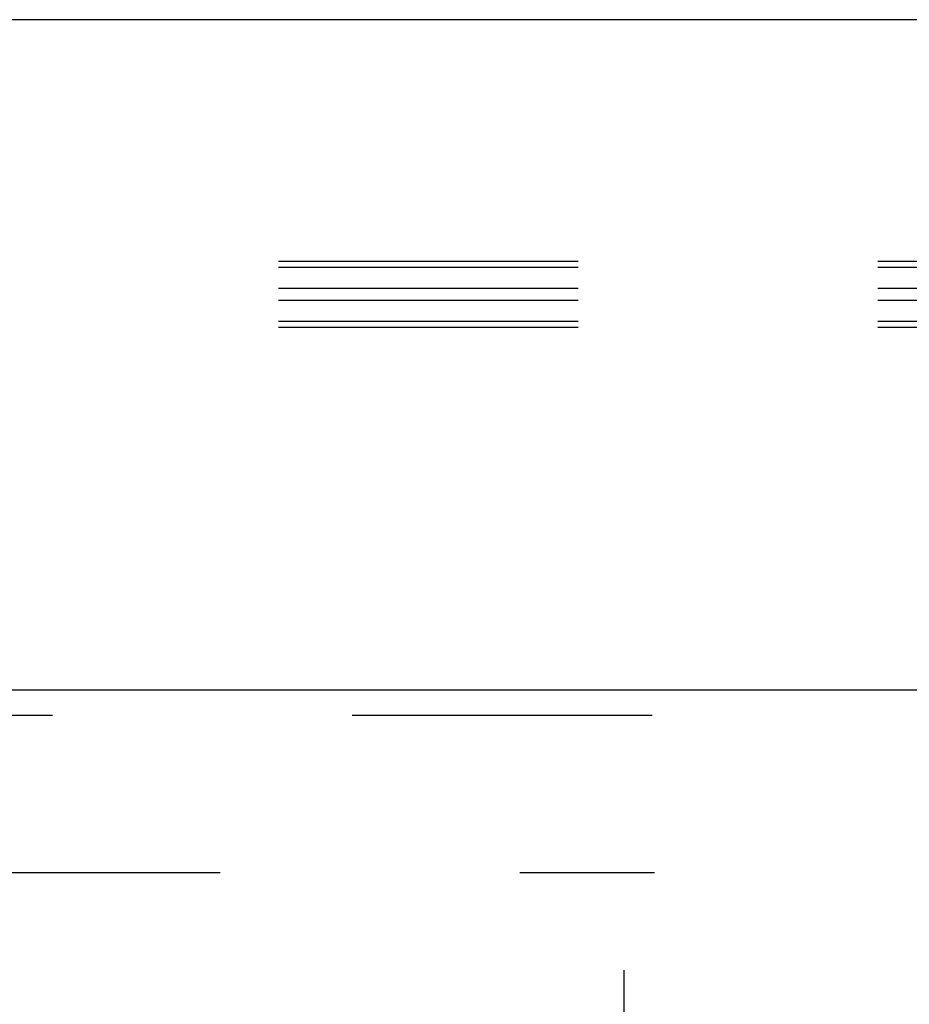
# Model space of a CAD drawing. Header units: inches. Extents: x 0 to 224, y 0 to 145.
# Tile 58 of 92: x 107.91 to 111.56, y 88.83 to 92.87. Entities that reach past the tile are written whole.
import ezdxf

# ---------------------------------------------------------------- set-up
doc = ezdxf.new("R2010")
doc.units = ezdxf.units.IN
doc.header["$LTSCALE"] = 12.302632
doc.header["$MEASUREMENT"] = 0
doc.linetypes.add('HIDDEN', pattern=[0.2, 0.1, -0.1])
doc.layers.get('0').update_dxf_attribs({"linetype": 'CONTINUOUS'})
doc.layers.add('DEFAULT_2', color=8, linetype='HIDDEN')
doc.layers.add('DOOR_2_ASSEMBLY', color=7, linetype='CONTINUOUS')

msp = doc.modelspace()

# ---------------------------------------------------------------- linework, layer by layer
at = {"color": 7, "linetype": 'Continuous'}
msp.add_line((153.0814, 92.8674), (35.7064, 92.8674), dxfattribs=at)
at = {"layer": 'DEFAULT_2', "color": 8, "linetype": 'HIDDEN'}
for p, q in [((115.1269, 91.8753), (72.1269, 91.8753)), ((115.1269, 91.8503), (72.1269, 91.8503)), ((115.1269, 91.7648), (72.1269, 91.7648)), ((115.1269, 91.7146), (72.1269, 91.7146)), ((115.1269, 91.6291), (72.1269, 91.6291)), ((115.1269, 91.6041), (72.1269, 91.6041)), ((75.5189, 89.3674), (110.5189, 89.3674)), ((110.3939, 16.3824), (110.3939, 89.3524))]:
    msp.add_line(p, q, dxfattribs=at)
at = {"layer": 'DOOR_2_ASSEMBLY', "color": 3, "linetype": 'Continuous'}
msp.add_line((74.8314, 90.1174), (111.7689, 90.1174), dxfattribs=at)
at = {"layer": 'DOOR_2_ASSEMBLY', "color": 8, "linetype": 'HIDDEN'}
msp.add_line((74.8314, 90.0134), (111.7689, 90.0134), dxfattribs=at)

doc.saveas('drawing.dxf')
